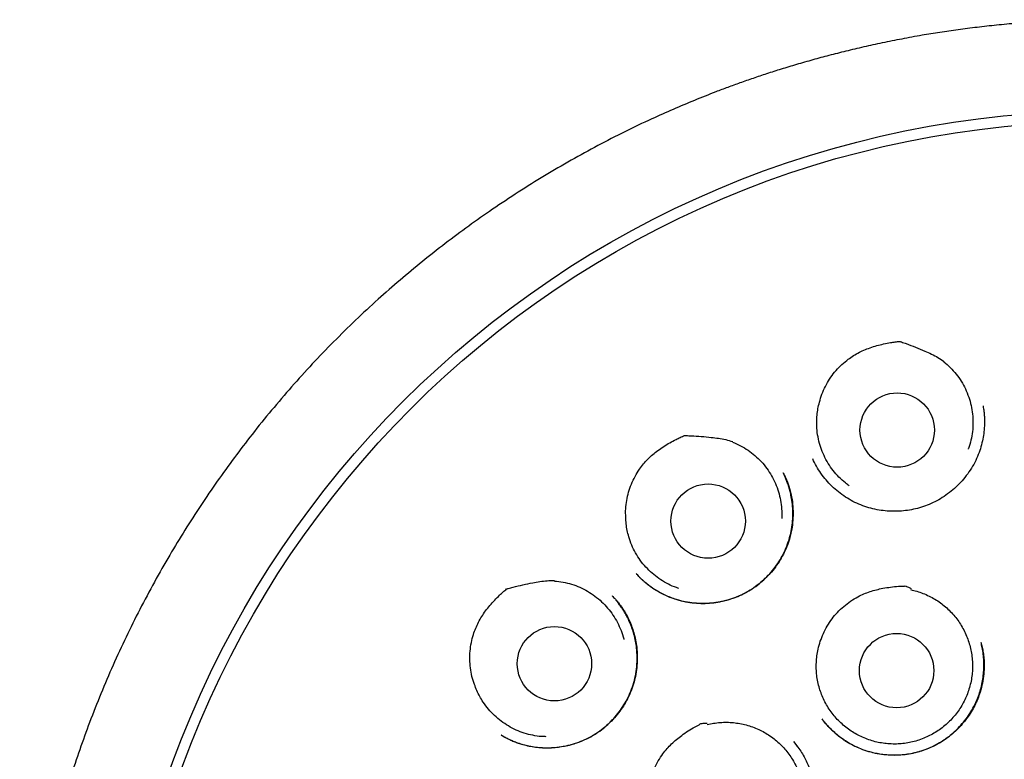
# Model space of a CAD drawing. Header units: millimetres. Extents: x 8 to 897, y 12 to 816.
# Tile 50 of 56: x 496 to 512, y 804 to 816. Entities that reach past the tile are written whole.
import ezdxf

# ---------------------------------------------------------------- set-up
doc = ezdxf.new("R2010")
doc.units = ezdxf.units.MM

msp = doc.modelspace()

# ---------------------------------------------------------------- linework, layer by layer
at = {"color": 7, "linetype": 'Continuous', "lineweight": 30}
for p, q in [((512.124, 809.321), (512.125, 809.316)), ((509.322, 808.45), (509.321, 808.453)), ((509.321, 808.45), (509.323, 808.446)), ((508.831, 808.222), (508.836, 808.212)), ((506.409, 806.563), (506.406, 806.567)), ((506.012, 806.194), (506.014, 806.192)), ((504.188, 803.897), (504.181, 803.901))]:
    msp.add_line(p, q, dxfattribs=at)
for centre, radius in [((514.129, 797.845), 16.35), ((514.129, 797.845), 16.174), ((510.71, 808.93), 0.613), ((507.594, 807.429), 0.613), ((505.06, 805.077), 0.613), ((510.701, 804.963), 0.613)]:
    msp.add_circle(centre, radius, dxfattribs=at)
for points, knots in [([(514.129, 815.697), (514.004, 815.696), (513.757, 815.695), (513.391, 815.683), (513.035, 815.664), (512.688, 815.639), (512.353, 815.608), (512.03, 815.572), (511.718, 815.532), (511.416, 815.488), (511.106, 815.438), (510.79, 815.38), (510.469, 815.316), (510.162, 815.249), (509.868, 815.179), (509.589, 815.108), (509.318, 815.035), (509.055, 814.96), (508.801, 814.883), (508.563, 814.807), (508.337, 814.731), (508.123, 814.656), (507.918, 814.582), (507.667, 814.487), (507.366, 814.367), (507.014, 814.219), (506.631, 814.048), (506.217, 813.85), (505.774, 813.622), (505.333, 813.38), (504.895, 813.124), (504.463, 812.854), (504.046, 812.578), (503.645, 812.295), (503.26, 812.008), (502.882, 811.711), (502.513, 811.404), (502.146, 811.082), (501.78, 810.743), (501.419, 810.387), (501.067, 810.021), (500.726, 809.644), (500.395, 809.257), (500.08, 808.868), (499.783, 808.477), (499.501, 808.086), (499.229, 807.688), (498.968, 807.282), (498.712, 806.862), (498.464, 806.425), (498.223, 805.974), (497.996, 805.517), (497.782, 805.053), (497.582, 804.584), (497.399, 804.12), (497.233, 803.66), (497.083, 803.206), (496.944, 802.749), (496.819, 802.288), (496.703, 801.813), (496.597, 801.326), (496.504, 800.825), (496.425, 800.321), (496.36, 799.814), (496.309, 799.304), (496.273, 798.804), (496.252, 798.313), (496.243, 797.833), (496.249, 797.354), (496.267, 796.874), (496.298, 796.386), (496.344, 795.888), (496.406, 795.382), (496.481, 794.878), (496.571, 794.376), (496.674, 793.876), (496.79, 793.389), (496.916, 792.915), (497.052, 792.454), (497.199, 791.997), (497.359, 791.545), (497.535, 791.088), (497.726, 790.628), (497.935, 790.165), (498.158, 789.707), (498.393, 789.255), (498.641, 788.81), (498.898, 788.378), (499.162, 787.96), (499.434, 787.554), (499.72, 787.152), (500.018, 786.755), (500.31, 786.388), (500.593, 786.05), (500.864, 785.74), (501.145, 785.435), (501.436, 785.132), (501.739, 784.832), (502.053, 784.534), (502.334, 784.282), (502.577, 784.072), (502.778, 783.903), (502.982, 783.736), (503.191, 783.571), (503.403, 783.407), (503.586, 783.271), (503.735, 783.162), (503.846, 783.083), (503.946, 783.012), (504.036, 782.948), (504.112, 782.896), (504.174, 782.852), (504.225, 782.817), (504.269, 782.787), (504.305, 782.763), (504.334, 782.743), (504.351, 782.732), (504.358, 782.727)], [0, 0, 0, 0, 0.008166, 0.016134, 0.023903, 0.031471, 0.038837, 0.045875, 0.052716, 0.059359, 0.065804, 0.073217, 0.080348, 0.087195, 0.093758, 0.100036, 0.106029, 0.112122, 0.117888, 0.12333, 0.128446, 0.133457, 0.138129, 0.142729, 0.150981, 0.159284, 0.167652, 0.178397, 0.189247, 0.200201, 0.211256, 0.222359, 0.233462, 0.243929, 0.254391, 0.264847, 0.275296, 0.285734, 0.296791, 0.30783, 0.318877, 0.329947, 0.341037, 0.352142, 0.362624, 0.373115, 0.383614, 0.394118, 0.404624, 0.415764, 0.426899, 0.438025, 0.449138, 0.460238, 0.471315, 0.481737, 0.492146, 0.502548, 0.512953, 0.523366, 0.534425, 0.545513, 0.556634, 0.567774, 0.57892, 0.590058, 0.600541, 0.610993, 0.621423, 0.631862, 0.642311, 0.653402, 0.664499, 0.675602, 0.686708, 0.697815, 0.70892, 0.719388, 0.72985, 0.740305, 0.750751, 0.761184, 0.77224, 0.783308, 0.794389, 0.805481, 0.816583, 0.827697, 0.838253, 0.848898, 0.85963, 0.870446, 0.881345, 0.89025, 0.899207, 0.908229, 0.917368, 0.926642, 0.936074, 0.945658, 0.951317, 0.957023, 0.962777, 0.968574, 0.974415, 0.980257, 0.983501, 0.98646, 0.989136, 0.991529, 0.993639, 0.995182, 0.996531, 0.997685, 0.998647, 0.999417, 1, 1, 1, 1]), ([(509.428, 809.389), (509.441, 809.434), (509.467, 809.523), (509.524, 809.651), (509.594, 809.773), (509.677, 809.886), (509.772, 809.989), (509.869, 810.075), (509.967, 810.145), (510.061, 810.201), (510.16, 810.248), (510.264, 810.289), (510.373, 810.323), (510.486, 810.351), (510.588, 810.37), (510.677, 810.384), (510.728, 810.39), (510.754, 810.392), (510.755, 810.392), (510.755, 810.392), (510.755, 810.392), (510.756, 810.392), (510.758, 810.391), (510.766, 810.388), (510.8, 810.376), (510.885, 810.346), (511.013, 810.297), (511.152, 810.24), (511.276, 810.184), (511.383, 810.13), (511.449, 810.085), (511.483, 810.062)], [0, 0, 0, 0, 0.054067, 0.108312, 0.162392, 0.216574, 0.270915, 0.325096, 0.367296, 0.409649, 0.452031, 0.49427, 0.539385, 0.584546, 0.62968, 0.659302, 0.688915, 0.689237, 0.68951, 0.689546, 0.689585, 0.68971, 0.69021, 0.692208, 0.700203, 0.732182, 0.796174, 0.86016, 0.906821, 0.953487, 1, 1, 1, 1]), ([(511.478, 810.057), (511.515, 810.025), (511.588, 809.963), (511.684, 809.854), (511.768, 809.736), (511.837, 809.609), (511.892, 809.475), (511.931, 809.336), (511.955, 809.194), (511.962, 809.049), (511.954, 808.905), (511.927, 808.763), (511.902, 808.666), (511.881, 808.618), (511.88, 808.615)], [0, 0, 0, 0, 0.090185, 0.180658, 0.270844, 0.361029, 0.451502, 0.541688, 0.631873, 0.722346, 0.812532, 0.902717, 0.99319, 1, 1, 1, 1]), ([(512.125, 809.327), (512.128, 809.311), (512.134, 809.277), (512.142, 809.219), (512.148, 809.154), (512.15, 809.084), (512.149, 809.01), (512.143, 808.919), (512.129, 808.81), (512.101, 808.685), (512.061, 808.557), (512.006, 808.427), (511.936, 808.3), (511.852, 808.178), (511.758, 808.066), (511.655, 807.965), (511.543, 807.875), (511.426, 807.797), (511.303, 807.731), (511.176, 807.678), (511.046, 807.637), (510.915, 807.609), (510.783, 807.593), (510.649, 807.588), (510.513, 807.595), (510.377, 807.615), (510.242, 807.648), (510.109, 807.693), (509.98, 807.752), (509.857, 807.824), (509.741, 807.908), (509.634, 808.002), (509.537, 808.105), (509.452, 808.216), (509.378, 808.332), (509.338, 808.415), (509.318, 808.456)], [0, 0, 0, 0, 0.012873, 0.02686, 0.042141, 0.058763, 0.076168, 0.094246, 0.122613, 0.152471, 0.183811, 0.21664, 0.250931, 0.285394, 0.319432, 0.353052, 0.386256, 0.419053, 0.451466, 0.483505, 0.514985, 0.545912, 0.576811, 0.608017, 0.639549, 0.671429, 0.703684, 0.736353, 0.769393, 0.802683, 0.836174, 0.869428, 0.902405, 0.935133, 0.967647, 1, 1, 1, 1]), ([(509.921, 808.011), (509.899, 808.026), (509.838, 808.069), (509.749, 808.153), (509.653, 808.261), (509.57, 808.38), (509.502, 808.507), (509.448, 808.641), (509.409, 808.78), (509.387, 808.923), (509.381, 809.056), (509.388, 809.176), (509.402, 809.284), (509.42, 809.354), (509.428, 809.389)], [0, 0, 0, 0, 0.050254, 0.14305, 0.235552, 0.328054, 0.42085, 0.513352, 0.605854, 0.69865, 0.791152, 0.860726, 0.930426, 1, 1, 1, 1]), ([(506.235, 807.491), (506.234, 807.537), (506.232, 807.631), (506.249, 807.77), (506.28, 807.906), (506.326, 808.039), (506.386, 808.165), (506.454, 808.276), (506.526, 808.372), (506.6, 808.453), (506.68, 808.527), (506.768, 808.597), (506.862, 808.662), (506.962, 808.722), (507.053, 808.77), (507.134, 808.81), (507.181, 808.83), (507.206, 808.84), (507.206, 808.84), (507.206, 808.84), (507.207, 808.84), (507.207, 808.84), (507.209, 808.84), (507.218, 808.84), (507.255, 808.838), (507.344, 808.834), (507.481, 808.826), (507.631, 808.812), (507.765, 808.795), (507.884, 808.775), (507.961, 808.751), (507.999, 808.739)], [0, 0, 0, 0, 0.054067, 0.108312, 0.162392, 0.216574, 0.270915, 0.325096, 0.367296, 0.409649, 0.452031, 0.49427, 0.539385, 0.584546, 0.62968, 0.659302, 0.688915, 0.689237, 0.68951, 0.689546, 0.689585, 0.68971, 0.69021, 0.692208, 0.700203, 0.732182, 0.796174, 0.86016, 0.906821, 0.953487, 1, 1, 1, 1]), ([(507.997, 808.733), (508.041, 808.714), (508.129, 808.675), (508.253, 808.6), (508.367, 808.512), (508.471, 808.411), (508.563, 808.299), (508.642, 808.178), (508.706, 808.049), (508.756, 807.913), (508.79, 807.772), (508.807, 807.629), (508.811, 807.528), (508.806, 807.477), (508.806, 807.473)], [0, 0, 0, 0, 0.090185, 0.180658, 0.270844, 0.361029, 0.451502, 0.541688, 0.631873, 0.722346, 0.812532, 0.902717, 0.99319, 1, 1, 1, 1]), ([(508.835, 808.217), (508.838, 808.211), (508.845, 808.198), (508.858, 808.171), (508.876, 808.134), (508.898, 808.083), (508.921, 808.02), (508.944, 807.945), (508.969, 807.841), (508.989, 807.71), (508.996, 807.557), (508.989, 807.406), (508.967, 807.258), (508.931, 807.115), (508.881, 806.979), (508.819, 806.849), (508.745, 806.728), (508.66, 806.614), (508.565, 806.509), (508.461, 806.413), (508.348, 806.327), (508.227, 806.252), (508.099, 806.189), (507.966, 806.139), (507.828, 806.102), (507.687, 806.078), (507.544, 806.068), (507.399, 806.071), (507.253, 806.088), (507.107, 806.121), (506.963, 806.169), (506.824, 806.232), (506.714, 806.297), (506.632, 806.354), (506.579, 806.396), (506.533, 806.435), (506.495, 806.47), (506.464, 806.501), (506.439, 806.528), (506.42, 806.549), (506.41, 806.561), (506.405, 806.566)], [0, 0, 0, 0, 0.005067, 0.01181, 0.022236, 0.03528, 0.050982, 0.069372, 0.090397, 0.12654, 0.162274, 0.197567, 0.23239, 0.266728, 0.300589, 0.333993, 0.366994, 0.399928, 0.432897, 0.465907, 0.498962, 0.532082, 0.565301, 0.598519, 0.631607, 0.664708, 0.698176, 0.73206, 0.766384, 0.801182, 0.836502, 0.872275, 0.908386, 0.926076, 0.942005, 0.956111, 0.968407, 0.978908, 0.987641, 0.994646, 1, 1, 1, 1]), ([(506.412, 806.558), (506.427, 806.542), (506.462, 806.504), (506.522, 806.448), (506.595, 806.387), (506.678, 806.327), (506.765, 806.272), (506.856, 806.223), (506.947, 806.182), (507.056, 806.141), (507.183, 806.105), (507.328, 806.08), (507.472, 806.07), (507.615, 806.074), (507.754, 806.092), (507.889, 806.121), (508.019, 806.161), (508.144, 806.213), (508.264, 806.276), (508.379, 806.351), (508.487, 806.437), (508.587, 806.535), (508.679, 806.642), (508.762, 806.759), (508.833, 806.884), (508.893, 807.017), (508.939, 807.155), (508.971, 807.294), (508.989, 807.433), (508.993, 807.57), (508.985, 807.703), (508.968, 807.817), (508.946, 807.914), (508.924, 807.992), (508.9, 808.062), (508.877, 808.124), (508.855, 808.177), (508.839, 808.208), (508.832, 808.222)], [0, 0, 0, 0, 0.015542, 0.035985, 0.058227, 0.082272, 0.108125, 0.131057, 0.154859, 0.178471, 0.213432, 0.247881, 0.28183, 0.315285, 0.348231, 0.380644, 0.412503, 0.444033, 0.475829, 0.507929, 0.540349, 0.573117, 0.60625, 0.639755, 0.67364, 0.707916, 0.742241, 0.775957, 0.808857, 0.840926, 0.87221, 0.902738, 0.922683, 0.942158, 0.95979, 0.975277, 0.988662, 1, 1, 1, 1]), ([(507.111, 806.319), (507.086, 806.327), (507.015, 806.35), (506.905, 806.404), (506.781, 806.479), (506.668, 806.568), (506.565, 806.669), (506.473, 806.781), (506.396, 806.903), (506.332, 807.033), (506.287, 807.158), (506.259, 807.275), (506.241, 807.382), (506.237, 807.455), (506.235, 807.491)], [0, 0, 0, 0, 0.050254, 0.14305, 0.235552, 0.328054, 0.42085, 0.513352, 0.605854, 0.69865, 0.791152, 0.860726, 0.930426, 1, 1, 1, 1]), ([(503.742, 804.735), (503.727, 804.78), (503.698, 804.868), (503.673, 805.006), (503.663, 805.146), (503.668, 805.286), (503.688, 805.425), (503.72, 805.551), (503.761, 805.663), (503.808, 805.762), (503.862, 805.857), (503.925, 805.95), (503.997, 806.039), (504.074, 806.126), (504.147, 806.199), (504.213, 806.261), (504.252, 806.294), (504.272, 806.311), (504.273, 806.311), (504.273, 806.311), (504.273, 806.311), (504.274, 806.311), (504.276, 806.312), (504.285, 806.314), (504.32, 806.324), (504.406, 806.346), (504.54, 806.379), (504.687, 806.41), (504.82, 806.433), (504.94, 806.448), (505.02, 806.449), (505.06, 806.449)], [0, 0, 0, 0, 0.054067, 0.108312, 0.162392, 0.216574, 0.270915, 0.325096, 0.367296, 0.409649, 0.452031, 0.49427, 0.539385, 0.584546, 0.62968, 0.659302, 0.688915, 0.689237, 0.68951, 0.689546, 0.689585, 0.68971, 0.69021, 0.692208, 0.700203, 0.732182, 0.796174, 0.86016, 0.906821, 0.953487, 1, 1, 1, 1]), ([(505.06, 806.441), (505.108, 806.436), (505.203, 806.426), (505.344, 806.39), (505.479, 806.34), (505.608, 806.274), (505.729, 806.194), (505.84, 806.102), (505.939, 805.997), (506.027, 805.882), (506.101, 805.758), (506.159, 805.626), (506.193, 805.531), (506.203, 805.48), (506.204, 805.476)], [0, 0, 0, 0, 0.090185, 0.180658, 0.270844, 0.361029, 0.451502, 0.541688, 0.631873, 0.722346, 0.812532, 0.902717, 0.99319, 1, 1, 1, 1]), ([(509.493, 805.573), (509.513, 805.615), (509.554, 805.7), (509.634, 805.817), (509.724, 805.926), (509.827, 806.024), (509.94, 806.111), (510.053, 806.179), (510.161, 806.23), (510.263, 806.268), (510.367, 806.298), (510.481, 806.323), (510.602, 806.341), (510.723, 806.357), (510.804, 806.352), (510.845, 806.361), (510.852, 806.358), (510.856, 806.356), (510.871, 806.349), (510.899, 806.337), (510.924, 806.326), (510.938, 806.32)], [0, 0, 0, 0, 0.080043, 0.160348, 0.240415, 0.32131, 0.402446, 0.483326, 0.54485, 0.606566, 0.668366, 0.730004, 0.804306, 0.878613, 0.935107, 0.946022, 0.946392, 0.947759, 0.953225, 0.97509, 1, 1, 1, 1]), ([(506.012, 806.195), (506.02, 806.187), (506.036, 806.171), (506.067, 806.14), (506.101, 806.101), (506.137, 806.054), (506.173, 806.003), (506.21, 805.947), (506.25, 805.878), (506.293, 805.794), (506.334, 805.694), (506.37, 805.585), (506.398, 805.469), (506.419, 805.339), (506.428, 805.199), (506.423, 805.05), (506.404, 804.905), (506.371, 804.763), (506.326, 804.628), (506.267, 804.5), (506.198, 804.378), (506.117, 804.263), (506.025, 804.155), (505.922, 804.055), (505.807, 803.963), (505.682, 803.882), (505.547, 803.813), (505.42, 803.763), (505.304, 803.73), (505.203, 803.708), (505.094, 803.693), (504.981, 803.685), (504.864, 803.686), (504.753, 803.696), (504.647, 803.713), (504.553, 803.736), (504.469, 803.761), (504.395, 803.789), (504.332, 803.815), (504.281, 803.841), (504.243, 803.862), (504.21, 803.881), (504.192, 803.893), (504.183, 803.898)], [0, 0, 0, 0, 0.00958, 0.019505, 0.032237, 0.04609, 0.060875, 0.07659, 0.093236, 0.116885, 0.142209, 0.169211, 0.197637, 0.226031, 0.261155, 0.295846, 0.330076, 0.363828, 0.397109, 0.429936, 0.462334, 0.494842, 0.527889, 0.561481, 0.595628, 0.630347, 0.665681, 0.701532, 0.725634, 0.749913, 0.77422, 0.802477, 0.829649, 0.855748, 0.880787, 0.904777, 0.923978, 0.942466, 0.960096, 0.97195, 0.98247, 0.991771, 1, 1, 1, 1]), ([(510.931, 806.299), (510.965, 806.29), (511.035, 806.274), (511.137, 806.238), (511.237, 806.194), (511.333, 806.142), (511.423, 806.082), (511.508, 806.015), (511.587, 805.941), (511.66, 805.859), (511.725, 805.773), (511.783, 805.682), (511.833, 805.585), (511.875, 805.484), (511.908, 805.381), (511.932, 805.276), (511.948, 805.168), (511.954, 805.059), (511.951, 804.951), (511.939, 804.843), (511.917, 804.736), (511.887, 804.631), (511.848, 804.53), (511.801, 804.433), (511.746, 804.339), (511.682, 804.25), (511.612, 804.167), (511.536, 804.091), (511.452, 804.021), (511.363, 803.957), (511.269, 803.903), (511.172, 803.856), (511.07, 803.817), (510.964, 803.787), (510.858, 803.766), (510.751, 803.754), (510.641, 803.751), (510.532, 803.758), (510.425, 803.773), (510.32, 803.797), (510.216, 803.831), (510.115, 803.873), (510.019, 803.923), (509.928, 803.981), (509.841, 804.046), (509.76, 804.12), (509.686, 804.198), (509.619, 804.283), (509.559, 804.374), (509.506, 804.47), (509.463, 804.569), (509.428, 804.671), (509.401, 804.777), (509.383, 804.885), (509.375, 804.992), (509.376, 805.1), (509.386, 805.209), (509.407, 805.326), (509.44, 805.448), (509.475, 805.531), (509.493, 805.573)], [0, 0, 0, 0, 0.016852, 0.033704, 0.051045, 0.068386, 0.085238, 0.10209, 0.119431, 0.136772, 0.153624, 0.170476, 0.187817, 0.205159, 0.22201, 0.238862, 0.256203, 0.273545, 0.290396, 0.307248, 0.32459, 0.341931, 0.358783, 0.375634, 0.392976, 0.410317, 0.427169, 0.444021, 0.461362, 0.478703, 0.495555, 0.512407, 0.529748, 0.547089, 0.563941, 0.580793, 0.598134, 0.615476, 0.632327, 0.649179, 0.66652, 0.683862, 0.700714, 0.717565, 0.734907, 0.752248, 0.7691, 0.785951, 0.803293, 0.820634, 0.837486, 0.854338, 0.871679, 0.88902, 0.905872, 0.922724, 0.940065, 0.957406, 0.978585, 1, 1, 1, 1]), ([(504.18, 803.901), (504.191, 803.894), (504.213, 803.882), (504.258, 803.859), (504.313, 803.831), (504.381, 803.8), (504.458, 803.771), (504.544, 803.743), (504.641, 803.719), (504.748, 803.701), (504.864, 803.69), (504.983, 803.689), (505.113, 803.699), (505.251, 803.721), (505.393, 803.758), (505.529, 803.809), (505.658, 803.871), (505.779, 803.945), (505.89, 804.03), (505.991, 804.123), (506.085, 804.226), (506.169, 804.339), (506.244, 804.461), (506.308, 804.591), (506.359, 804.73), (506.397, 804.875), (506.417, 805.009), (506.424, 805.128), (506.423, 805.231), (506.415, 805.339), (506.398, 805.449), (506.372, 805.561), (506.34, 805.666), (506.301, 805.763), (506.26, 805.849), (506.218, 805.925), (506.177, 805.99), (506.135, 806.049), (506.101, 806.094), (506.08, 806.119), (506.074, 806.126)], [0, 0, 0, 0, 0.009474, 0.019469, 0.035893, 0.054006, 0.073683, 0.094927, 0.119323, 0.145521, 0.173527, 0.20271, 0.231671, 0.267468, 0.302794, 0.337621, 0.371939, 0.405757, 0.439093, 0.471998, 0.505142, 0.538832, 0.573076, 0.607883, 0.643275, 0.6793, 0.71581, 0.74036, 0.765092, 0.789738, 0.818307, 0.845757, 0.872103, 0.897355, 0.921526, 0.940852, 0.95944, 0.977171, 0.993572, 1, 1, 1, 1]), ([(509.468, 804.169), (509.476, 804.158), (509.495, 804.134), (509.529, 804.094), (509.57, 804.049), (509.617, 804), (509.67, 803.95), (509.738, 803.892), (509.823, 803.828), (509.929, 803.761), (510.045, 803.701), (510.173, 803.65), (510.309, 803.61), (510.451, 803.583), (510.594, 803.571), (510.735, 803.571), (510.874, 803.585), (511.01, 803.611), (511.14, 803.648), (511.264, 803.697), (511.382, 803.757), (511.492, 803.825), (511.597, 803.904), (511.694, 803.991), (511.786, 804.089), (511.869, 804.196), (511.944, 804.312), (512.004, 804.428), (512.051, 804.543), (512.086, 804.652), (512.113, 804.766), (512.13, 804.879), (512.139, 804.997), (512.139, 805.116), (512.13, 805.233), (512.114, 805.335), (512.099, 805.398), (512.092, 805.426)], [0, 0, 0, 0, 0.010676, 0.023413, 0.038357, 0.055401, 0.073312, 0.09188, 0.120962, 0.151526, 0.183584, 0.217161, 0.252263, 0.287761, 0.322831, 0.357449, 0.391589, 0.425229, 0.458361, 0.490993, 0.523143, 0.554832, 0.586406, 0.618504, 0.651146, 0.68434, 0.7181, 0.752455, 0.780391, 0.808584, 0.837023, 0.865615, 0.892817, 0.924212, 0.952749, 0.978453, 1, 1, 1, 1]), ([(512.092, 805.429), (512.098, 805.403), (512.112, 805.347), (512.129, 805.258), (512.141, 805.159), (512.145, 805.042), (512.139, 804.907), (512.117, 804.757), (512.082, 804.621), (512.039, 804.498), (511.99, 804.388), (511.931, 804.282), (511.862, 804.179), (511.785, 804.082), (511.7, 803.992), (511.608, 803.91), (511.511, 803.835), (511.409, 803.769), (511.303, 803.712), (511.193, 803.664), (511.081, 803.626), (510.966, 803.597), (510.85, 803.577), (510.73, 803.567), (510.619, 803.566), (510.517, 803.573), (510.425, 803.585), (510.329, 803.603), (510.232, 803.629), (510.132, 803.662), (510.031, 803.705), (509.93, 803.757), (509.831, 803.818), (509.734, 803.89), (509.64, 803.972), (509.553, 804.061), (509.501, 804.127), (509.476, 804.159)], [0, 0, 0, 0, 0.0209, 0.043456, 0.067757, 0.093844, 0.129888, 0.166717, 0.204335, 0.233083, 0.262301, 0.292005, 0.322201, 0.352586, 0.38281, 0.41286, 0.442717, 0.472365, 0.501793, 0.530998, 0.559988, 0.588773, 0.617372, 0.646142, 0.67687, 0.698591, 0.721298, 0.744997, 0.769692, 0.795394, 0.822122, 0.849887, 0.878548, 0.908093, 0.938544, 0.969924, 1, 1, 1, 1]), ([(504.925, 803.874), (504.899, 803.874), (504.825, 803.875), (504.703, 803.894), (504.563, 803.929), (504.428, 803.981), (504.3, 804.048), (504.179, 804.128), (504.069, 804.222), (503.97, 804.327), (503.891, 804.433), (503.829, 804.536), (503.78, 804.634), (503.755, 804.702), (503.742, 804.735)], [0, 0, 0, 0, 0.0502536, 0.1430503, 0.2355519, 0.3280536, 0.4208503, 0.5133519, 0.6058536, 0.6986503, 0.7911519, 0.8607263, 0.9304256, 1, 1, 1, 1]), ([(507.579, 804.074), (507.614, 804.082), (507.684, 804.097), (507.792, 804.109), (507.901, 804.113), (508.01, 804.107), (508.117, 804.092), (508.222, 804.069), (508.326, 804.036), (508.427, 803.995), (508.523, 803.945), (508.615, 803.888), (508.702, 803.823), (508.784, 803.75), (508.858, 803.671), (508.926, 803.587), (508.986, 803.496), (509.039, 803.401), (509.083, 803.302), (509.119, 803.2), (509.146, 803.094), (509.164, 802.987), (509.173, 802.879), (509.173, 802.771), (509.164, 802.662), (509.145, 802.554), (509.118, 802.449), (509.082, 802.347), (509.038, 802.248), (508.984, 802.152), (508.924, 802.062), (508.857, 801.978), (508.781, 801.898), (508.7, 801.826), (508.613, 801.761), (508.521, 801.703), (508.424, 801.653), (508.323, 801.612), (508.22, 801.579), (508.114, 801.555), (508.006, 801.54), (507.897, 801.534), (507.789, 801.538), (507.682, 801.55), (507.575, 801.572), (507.47, 801.602), (507.369, 801.642), (507.272, 801.689), (507.178, 801.745), (507.09, 801.808), (507.007, 801.878), (506.931, 801.955), (506.862, 802.039), (506.799, 802.128), (506.745, 802.222), (506.699, 802.32), (506.66, 802.422), (506.629, 802.536), (506.605, 802.661), (506.601, 802.751), (506.599, 802.796)], [0, 0, 0, 0, 0.016852, 0.033704, 0.051045, 0.068386, 0.085238, 0.10209, 0.119431, 0.136772, 0.153624, 0.170476, 0.187817, 0.205159, 0.22201, 0.238862, 0.256203, 0.273545, 0.290396, 0.307248, 0.32459, 0.341931, 0.358783, 0.375634, 0.392976, 0.410317, 0.427169, 0.444021, 0.461362, 0.478703, 0.495555, 0.512407, 0.529748, 0.547089, 0.563941, 0.580793, 0.598134, 0.615476, 0.632327, 0.649179, 0.66652, 0.683862, 0.700714, 0.717565, 0.734907, 0.752248, 0.7691, 0.785951, 0.803293, 0.820634, 0.837486, 0.854338, 0.871679, 0.88902, 0.905872, 0.922724, 0.940065, 0.957406, 0.978585, 1, 1, 1, 1]), ([(506.599, 802.796), (506.599, 802.843), (506.599, 802.937), (506.62, 803.077), (506.655, 803.215), (506.705, 803.348), (506.769, 803.475), (506.84, 803.585), (506.916, 803.678), (506.991, 803.756), (507.072, 803.829), (507.163, 803.901), (507.265, 803.97), (507.367, 804.036), (507.442, 804.067), (507.476, 804.093), (507.483, 804.093), (507.487, 804.093), (507.504, 804.094), (507.535, 804.095), (507.562, 804.095), (507.577, 804.096)], [0, 0, 0, 0, 0.080043, 0.160348, 0.240415, 0.32131, 0.402446, 0.483326, 0.54485, 0.606566, 0.668366, 0.730004, 0.804306, 0.878613, 0.935107, 0.946022, 0.946392, 0.947759, 0.953225, 0.97509, 1, 1, 1, 1]), ([(509.004, 803.791), (509.028, 803.762), (509.074, 803.705), (509.136, 803.614), (509.189, 803.521), (509.235, 803.427), (509.273, 803.332), (509.309, 803.223), (509.337, 803.099), (509.356, 802.963), (509.361, 802.833), (509.356, 802.708), (509.342, 802.592), (509.319, 802.482), (509.29, 802.377), (509.25, 802.266), (509.196, 802.147), (509.124, 802.024), (509.04, 801.908), (508.945, 801.801), (508.841, 801.703), (508.737, 801.622), (508.638, 801.557), (508.543, 801.504), (508.441, 801.457), (508.33, 801.416), (508.21, 801.383), (508.082, 801.36), (507.945, 801.348), (507.819, 801.348), (507.704, 801.358), (507.603, 801.373), (507.5, 801.396), (507.397, 801.428), (507.297, 801.465), (507.234, 801.496), (507.204, 801.511)], [0, 0, 0, 0, 0.027667, 0.05468, 0.081044, 0.10677, 0.13187, 0.156338, 0.191635, 0.225282, 0.257319, 0.287767, 0.316636, 0.343932, 0.37013, 0.396282, 0.431155, 0.466055, 0.500997, 0.535982, 0.570994, 0.606007, 0.632255, 0.658517, 0.68585, 0.714745, 0.745205, 0.777243, 0.81088, 0.846129, 0.870534, 0.895663, 0.921523, 0.948123, 0.975482, 1, 1, 1, 1]), ([(509.073, 803.704), (509.072, 803.706), (509.051, 803.736), (509.027, 803.765), (509.004, 803.792)], [0, 0, 0, 0, 0.059187, 1, 1, 1, 1])]:
    msp.add_open_spline(points, degree=3, knots=knots, dxfattribs=at)

doc.saveas('drawing.dxf')
